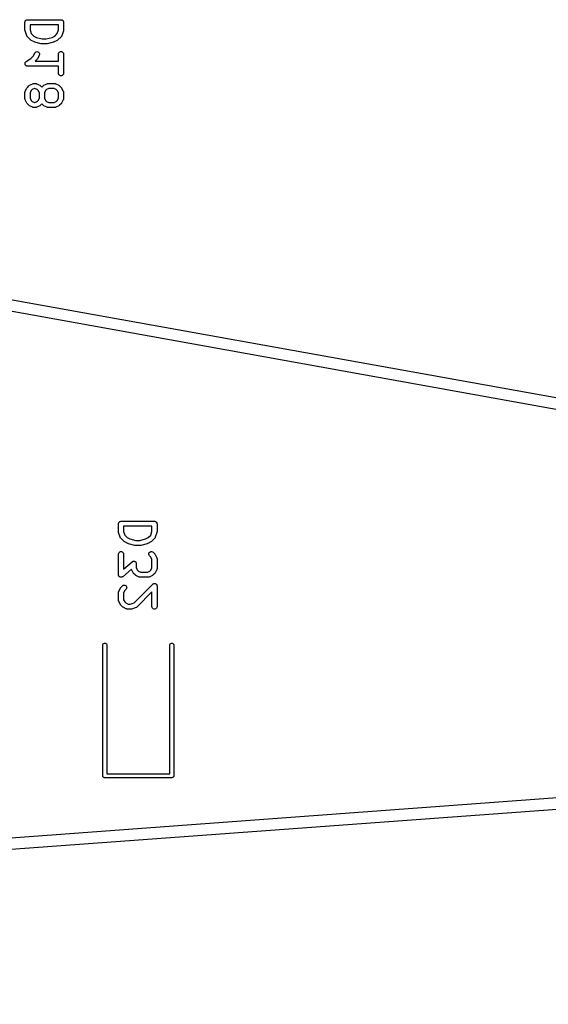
# Model space of a CAD drawing. Extents: x 48 to 353, y -143 to -50.
# Tile 30 of 70: x 113 to 129, y -104 to -75. Entities that reach past the tile are written whole.
import ezdxf

# ---------------------------------------------------------------- set-up
doc = ezdxf.new("R2010")
doc.units = 0
doc.header["$MEASUREMENT"] = 0
doc.layers.add('BLACK', color=7, linetype='CONTINUOUS')

msp = doc.modelspace()

# ---------------------------------------------------------------- linework, layer by layer
at = {"layer": 'Black'}
for p, q in [((113.296, -74.9857), (113.297, -74.9793)), ((113.296, -75.2238), (113.296, -74.9857)), ((113.297, -74.9727), (113.3, -74.9665)), ((113.297, -74.9793), (113.297, -74.9727)), ((113.3, -74.9665), (113.301, -74.9601)), ((113.301, -74.9601), (113.304, -74.9544)), ((113.304, -74.9544), (113.306, -74.9482)), ((113.306, -74.9482), (113.31, -74.9432)), ((113.31, -74.9432), (113.314, -74.9375)), ((113.314, -74.9375), (113.319, -74.9333)), ((113.319, -74.9333), (113.323, -74.9283)), ((113.323, -74.9283), (113.329, -74.925)), ((113.329, -74.925), (113.334, -74.9208)), ((113.334, -74.9208), (113.34, -74.9185)), ((113.34, -74.9185), (113.345, -74.9152)), ((113.345, -74.9152), (113.352, -74.9141)), ((113.352, -74.9141), (113.358, -74.9119)), ((113.358, -74.9119), (113.365, -74.9119)), ((113.365, -74.9119), (113.371, -74.9107)), ((113.371, -74.9107), (114.371, -74.9107)), ((114.371, -74.9107), (114.378, -74.9119)), ((114.378, -74.9119), (114.384, -74.9119)), ((114.384, -74.9119), (114.39, -74.9141)), ((114.39, -74.9141), (114.397, -74.9152)), ((114.397, -74.9152), (114.402, -74.9185)), ((114.402, -74.9185), (114.409, -74.9208)), ((114.409, -74.9208), (114.414, -74.925)), ((114.414, -74.925), (114.419, -74.9283)), ((114.419, -74.9283), (114.424, -74.9333)), ((114.424, -74.9333), (114.429, -74.9375)), ((114.429, -74.9375), (114.432, -74.9432)), ((114.432, -74.9432), (114.436, -74.9482)), ((114.436, -74.9482), (114.438, -74.9544)), ((114.438, -74.9544), (114.442, -74.9601)), ((114.442, -74.9601), (114.443, -74.9665)), ((114.443, -74.9665), (114.445, -74.9727)), ((114.445, -74.9727), (114.445, -74.9793)), ((114.445, -74.9793), (114.446, -74.9857)), ((114.446, -74.9857), (114.446, -75.2238)), ((113.298, -75.2356), (113.296, -75.2238)), ((113.3, -75.2475), (113.298, -75.2356)), ((113.348, -75.3904), (113.3, -75.2475)), ((113.446, -75.0607), (113.446, -75.2116)), ((114.296, -75.0607), (113.446, -75.0607)), ((113.446, -75.2116), (113.484, -75.3262)), ((114.258, -75.3262), (114.296, -75.2116)), ((114.296, -75.2116), (114.296, -75.0607)), ((114.442, -75.2475), (114.395, -75.3904)), ((114.444, -75.2356), (114.442, -75.2475)), ((114.446, -75.2238), (114.444, -75.2356)), ((113.35, -75.3942), (113.348, -75.3904)), ((113.351, -75.3984), (113.35, -75.3942)), ((113.356, -75.4056), (113.351, -75.3984)), ((113.36, -75.4133), (113.356, -75.4056)), ((113.363, -75.4162), (113.36, -75.4133)), ((113.366, -75.4197), (113.363, -75.4162)), ((113.461, -75.5149), (113.366, -75.4197)), ((113.471, -75.5218), (113.461, -75.5149)), ((113.48, -75.529), (113.471, -75.5218)), ((113.576, -75.5766), (113.48, -75.529)), ((113.484, -75.3262), (113.558, -75.4003)), ((113.558, -75.4003), (113.635, -75.4388)), ((113.584, -75.5789), (113.576, -75.5766)), ((113.591, -75.5823), (113.584, -75.5789)), ((113.782, -75.6299), (113.591, -75.5823)), ((113.635, -75.4388), (113.809, -75.4821)), ((113.809, -75.4821), (113.933, -75.4821)), ((113.933, -75.4821), (114.107, -75.4388)), ((114.151, -75.5823), (113.961, -75.6299)), ((114.107, -75.4388), (114.184, -75.4003)), ((114.159, -75.5789), (114.151, -75.5823)), ((114.167, -75.5766), (114.159, -75.5789)), ((114.262, -75.529), (114.167, -75.5766)), ((114.184, -75.4003), (114.258, -75.3262)), ((114.271, -75.5218), (114.262, -75.529)), ((114.281, -75.5149), (114.271, -75.5218)), ((114.377, -75.4197), (114.281, -75.5149)), ((114.379, -75.4162), (114.377, -75.4197)), ((114.382, -75.4133), (114.379, -75.4162)), ((114.386, -75.4056), (114.382, -75.4133)), ((114.391, -75.3984), (114.386, -75.4056)), ((114.393, -75.3942), (114.391, -75.3984)), ((114.395, -75.3904), (114.393, -75.3942)), ((113.59, -75.9046), (113.605, -75.8836)), ((113.605, -75.8836), (113.627, -75.8693)), ((113.627, -75.8693), (113.652, -75.8632)), ((113.652, -75.8632), (113.678, -75.8662)), ((113.678, -75.8662), (113.702, -75.8779)), ((113.702, -75.8779), (113.719, -75.8968)), ((113.719, -75.8968), (113.73, -75.9207)), ((113.791, -75.6305), (113.782, -75.6299)), ((113.8, -75.6321), (113.791, -75.6305)), ((113.943, -75.6321), (113.8, -75.6321)), ((113.952, -75.6305), (113.943, -75.6321)), ((113.961, -75.6299), (113.952, -75.6305)), ((114.301, -75.9124), (114.314, -75.8899)), ((114.314, -75.8899), (114.334, -75.8731)), ((114.334, -75.8731), (114.358, -75.8642)), ((114.358, -75.8642), (114.384, -75.8642)), ((114.384, -75.8642), (114.409, -75.8731)), ((114.409, -75.8731), (114.429, -75.8899)), ((114.429, -75.8899), (114.442, -75.9124)), ((72.6957, -76.0315), (176.279, -94.6917)), ((113.303, -76.1947), (113.306, -76.1863)), ((113.306, -76.1863), (113.309, -76.1831)), ((113.309, -76.1831), (113.311, -76.1794)), ((113.311, -76.1794), (113.317, -76.1732)), ((113.317, -76.1732), (113.323, -76.1664)), ((113.323, -76.1664), (113.327, -76.1643)), ((113.327, -76.1643), (113.33, -76.1614)), ((113.33, -76.1614), (113.466, -76.0703)), ((113.466, -76.0703), (113.548, -75.9889)), ((113.548, -75.9889), (113.59, -75.9046)), ((113.662, -76.0864), (113.6, -76.1488)), ((113.6, -76.1488), (114.296, -76.1488)), ((113.669, -76.0765), (113.662, -76.0864)), ((113.676, -76.0669), (113.669, -76.0765)), ((113.724, -75.9716), (113.676, -76.0669)), ((113.731, -75.9467), (113.724, -75.9716)), ((113.73, -75.9207), (113.731, -75.9467)), ((114.296, -75.9381), (114.301, -75.9124)), ((114.296, -76.1488), (114.296, -75.9381)), ((114.442, -75.9124), (114.446, -75.9381)), ((114.446, -75.9381), (114.446, -76.5095)), ((174.883, -94.7959), (72.7112, -76.3899)), ((113.296, -76.2286), (113.297, -76.2197)), ((113.297, -76.2327), (113.296, -76.2286)), ((113.297, -76.2108), (113.299, -76.2069)), ((113.297, -76.2197), (113.297, -76.2108)), ((113.297, -76.2368), (113.297, -76.2327)), ((113.3, -76.2452), (113.297, -76.2368)), ((113.299, -76.2027), (113.303, -76.1947)), ((113.299, -76.2069), (113.299, -76.2027)), ((113.302, -76.2539), (113.3, -76.2452)), ((113.305, -76.2574), (113.302, -76.2539)), ((113.306, -76.2613), (113.305, -76.2574)), ((113.312, -76.2682), (113.306, -76.2613)), ((113.317, -76.2756), (113.312, -76.2682)), ((113.32, -76.2781), (113.317, -76.2756)), ((113.323, -76.2813), (113.32, -76.2781)), ((113.331, -76.2857), (113.323, -76.2813)), ((113.338, -76.291), (113.331, -76.2857)), ((113.342, -76.2922), (113.338, -76.291)), ((113.345, -76.2943), (113.342, -76.2922)), ((113.354, -76.2958), (113.345, -76.2943)), ((113.363, -76.2984), (113.354, -76.2958)), ((113.367, -76.2981), (113.363, -76.2984)), ((113.371, -76.2988), (113.367, -76.2981)), ((114.296, -76.2988), (113.371, -76.2988)), ((114.296, -76.5095), (114.296, -76.2988)), ((114.301, -76.5352), (114.296, -76.5095)), ((114.314, -76.5577), (114.301, -76.5352)), ((114.334, -76.5745), (114.314, -76.5577)), ((114.358, -76.5834), (114.334, -76.5745)), ((114.384, -76.5834), (114.358, -76.5834)), ((114.409, -76.5745), (114.384, -76.5834)), ((114.429, -76.5577), (114.409, -76.5745)), ((114.442, -76.5352), (114.429, -76.5577)), ((114.446, -76.5095), (114.442, -76.5352)), ((113.297, -77.0724), (113.299, -77.064)), ((113.297, -77.0767), (113.297, -77.0724)), ((113.299, -77.064), (113.301, -77.0553)), ((113.301, -77.0553), (113.303, -77.0516)), ((113.303, -77.0516), (113.304, -77.0474)), ((113.304, -77.0474), (113.352, -76.9522)), ((113.352, -76.9522), (113.359, -76.9425)), ((113.359, -76.9425), (113.366, -76.9327)), ((113.366, -76.9327), (113.413, -76.8851)), ((113.413, -76.8851), (113.423, -76.8782)), ((113.423, -76.8782), (113.433, -76.871)), ((113.433, -76.871), (113.528, -76.8234)), ((113.48, -77.0301), (113.446, -77.0987)), ((113.511, -76.9997), (113.48, -77.0301)), ((113.579, -76.9655), (113.511, -76.9997)), ((113.528, -76.8234), (113.532, -76.8222)), ((113.532, -76.8222), (113.536, -76.82)), ((113.536, -76.82), (113.545, -76.8185)), ((113.545, -76.8185), (113.553, -76.816)), ((113.553, -76.816), (113.557, -76.8162)), ((113.557, -76.8162), (113.562, -76.8155)), ((113.562, -76.8155), (113.609, -76.8155)), ((113.592, -76.9655), (113.579, -76.9655)), ((113.66, -76.9997), (113.592, -76.9655)), ((113.609, -76.8155), (113.613, -76.8162)), ((113.613, -76.8162), (113.618, -76.816)), ((113.618, -76.816), (113.626, -76.8185)), ((113.626, -76.8185), (113.635, -76.82)), ((113.635, -76.82), (113.639, -76.8222)), ((113.639, -76.8222), (113.643, -76.8234)), ((113.643, -76.8234), (113.738, -76.871)), ((113.69, -77.0301), (113.66, -76.9997)), ((113.725, -77.0987), (113.69, -77.0301)), ((113.738, -76.871), (113.748, -76.8782)), ((113.748, -76.8782), (113.757, -76.8851)), ((113.757, -76.8851), (113.8, -76.9273)), ((113.8, -76.9273), (113.842, -76.8851)), ((113.842, -76.8851), (113.852, -76.8782)), ((113.852, -76.8782), (113.861, -76.871)), ((113.861, -76.871), (113.957, -76.8234)), ((113.909, -77.0301), (113.875, -77.0987)), ((113.939, -76.9997), (113.909, -77.0301)), ((114.008, -76.9655), (113.939, -76.9997)), ((113.957, -76.8234), (113.961, -76.8222)), ((113.961, -76.8222), (113.965, -76.82)), ((113.965, -76.82), (113.973, -76.8185)), ((113.973, -76.8185), (113.982, -76.816)), ((113.982, -76.816), (113.986, -76.8162)), ((113.986, -76.8162), (113.99, -76.8155)), ((113.99, -76.8155), (114.181, -76.8155)), ((114.163, -76.9655), (114.008, -76.9655)), ((114.231, -76.9997), (114.163, -76.9655)), ((114.181, -76.8155), (114.185, -76.8162)), ((114.185, -76.8162), (114.189, -76.816)), ((114.189, -76.816), (114.198, -76.8185)), ((114.198, -76.8185), (114.206, -76.82)), ((114.206, -76.82), (114.21, -76.8222)), ((114.21, -76.8222), (114.214, -76.8234)), ((114.214, -76.8234), (114.309, -76.871)), ((114.262, -77.0301), (114.231, -76.9997)), ((114.296, -77.0987), (114.262, -77.0301)), ((114.309, -76.871), (114.319, -76.8782)), ((114.319, -76.8782), (114.329, -76.8851)), ((114.329, -76.8851), (114.377, -76.9327)), ((114.377, -76.9327), (114.383, -76.9425)), ((114.383, -76.9425), (114.391, -76.9522)), ((114.391, -76.9522), (114.438, -77.0474)), ((114.438, -77.0474), (114.439, -77.0516)), ((114.439, -77.0516), (114.442, -77.0553)), ((114.442, -77.0553), (114.443, -77.064)), ((114.443, -77.064), (114.446, -77.0724)), ((114.446, -77.0724), (114.445, -77.0767)), ((113.296, -77.081), (113.297, -77.0767)), ((113.296, -77.2714), (113.296, -77.081)), ((113.297, -77.2757), (113.296, -77.2714)), ((113.297, -77.28), (113.297, -77.2757)), ((113.299, -77.2884), (113.297, -77.28)), ((113.301, -77.2971), (113.299, -77.2884)), ((113.303, -77.3008), (113.301, -77.2971)), ((113.304, -77.305), (113.303, -77.3008)), ((113.352, -77.4002), (113.304, -77.305)), ((113.446, -77.0987), (113.446, -77.2537)), ((113.446, -77.2537), (113.48, -77.3222)), ((113.48, -77.3222), (113.511, -77.3526)), ((113.511, -77.3526), (113.579, -77.3869)), ((113.592, -77.3869), (113.66, -77.3526)), ((113.66, -77.3526), (113.69, -77.3222)), ((113.69, -77.3222), (113.725, -77.2537)), ((113.725, -77.2537), (113.725, -77.0987)), ((113.875, -77.0987), (113.875, -77.2537)), ((113.875, -77.2537), (113.909, -77.3222)), ((113.909, -77.3222), (113.939, -77.3526)), ((113.939, -77.3526), (114.008, -77.3869)), ((114.163, -77.3869), (114.231, -77.3526)), ((114.231, -77.3526), (114.262, -77.3222)), ((114.262, -77.3222), (114.296, -77.2537)), ((114.296, -77.2537), (114.296, -77.0987)), ((114.438, -77.305), (114.391, -77.4002)), ((114.439, -77.3008), (114.438, -77.305)), ((114.442, -77.2971), (114.439, -77.3008)), ((114.443, -77.2884), (114.442, -77.2971)), ((114.446, -77.28), (114.443, -77.2884)), ((114.445, -77.0767), (114.446, -77.081)), ((114.446, -77.2714), (114.445, -77.2757)), ((114.445, -77.2757), (114.446, -77.28)), ((114.446, -77.081), (114.446, -77.2714)), ((113.359, -77.4099), (113.352, -77.4002)), ((113.366, -77.4197), (113.359, -77.4099)), ((113.413, -77.4673), (113.366, -77.4197)), ((113.423, -77.4742), (113.413, -77.4673)), ((113.433, -77.4814), (113.423, -77.4742)), ((113.528, -77.529), (113.433, -77.4814)), ((113.532, -77.5302), (113.528, -77.529)), ((113.536, -77.5324), (113.532, -77.5302)), ((113.545, -77.5339), (113.536, -77.5324)), ((113.553, -77.5364), (113.545, -77.5339)), ((113.557, -77.5362), (113.553, -77.5364)), ((113.562, -77.5369), (113.557, -77.5362)), ((113.609, -77.5369), (113.562, -77.5369)), ((113.579, -77.3869), (113.592, -77.3869)), ((113.613, -77.5362), (113.609, -77.5369)), ((113.618, -77.5364), (113.613, -77.5362)), ((113.626, -77.5339), (113.618, -77.5364)), ((113.635, -77.5324), (113.626, -77.5339)), ((113.639, -77.5302), (113.635, -77.5324)), ((113.643, -77.529), (113.639, -77.5302)), ((113.738, -77.4814), (113.643, -77.529)), ((113.748, -77.4742), (113.738, -77.4814)), ((113.757, -77.4673), (113.748, -77.4742)), ((113.8, -77.4251), (113.757, -77.4673)), ((113.842, -77.4673), (113.8, -77.4251)), ((113.852, -77.4742), (113.842, -77.4673)), ((113.861, -77.4814), (113.852, -77.4742)), ((113.957, -77.529), (113.861, -77.4814)), ((113.961, -77.5302), (113.957, -77.529)), ((113.965, -77.5324), (113.961, -77.5302)), ((113.973, -77.5339), (113.965, -77.5324)), ((113.982, -77.5364), (113.973, -77.5339)), ((113.986, -77.5362), (113.982, -77.5364)), ((113.99, -77.5369), (113.986, -77.5362)), ((114.181, -77.5369), (113.99, -77.5369)), ((114.008, -77.3869), (114.163, -77.3869)), ((114.185, -77.5362), (114.181, -77.5369)), ((114.189, -77.5364), (114.185, -77.5362)), ((114.198, -77.5339), (114.189, -77.5364)), ((114.206, -77.5324), (114.198, -77.5339)), ((114.21, -77.5302), (114.206, -77.5324)), ((114.214, -77.529), (114.21, -77.5302)), ((114.309, -77.4814), (114.214, -77.529)), ((114.319, -77.4742), (114.309, -77.4814)), ((114.329, -77.4673), (114.319, -77.4742)), ((114.377, -77.4197), (114.329, -77.4673)), ((114.383, -77.4099), (114.377, -77.4197)), ((114.391, -77.4002), (114.383, -77.4099)), ((116.09, -89.9717), (116.092, -89.9653)), ((116.09, -90.2098), (116.09, -89.9717)), ((116.092, -89.9587), (116.094, -89.9525)), ((116.092, -89.9653), (116.092, -89.9587)), ((116.094, -89.9525), (116.095, -89.9461)), ((116.095, -89.9461), (116.098, -89.9404)), ((116.098, -89.9404), (116.1, -89.9342)), ((116.1, -89.9342), (116.105, -89.9292)), ((116.105, -89.9292), (116.108, -89.9235)), ((116.108, -89.9235), (116.113, -89.9193)), ((116.113, -89.9193), (116.117, -89.9143)), ((116.117, -89.9143), (116.123, -89.911)), ((116.123, -89.911), (116.128, -89.9068)), ((116.128, -89.9068), (116.134, -89.9045)), ((116.134, -89.9045), (116.14, -89.9012)), ((116.14, -89.9012), (116.146, -89.9001)), ((116.146, -89.9001), (116.152, -89.8979)), ((116.152, -89.8979), (116.159, -89.8979)), ((116.159, -89.8979), (116.165, -89.8967)), ((116.165, -89.8967), (117.165, -89.8967)), ((117.165, -89.8967), (117.172, -89.8979)), ((117.172, -89.8979), (117.178, -89.8979)), ((117.178, -89.8979), (117.185, -89.9001)), ((117.185, -89.9001), (117.191, -89.9012)), ((117.191, -89.9012), (117.197, -89.9045)), ((117.197, -89.9045), (117.203, -89.9068)), ((117.203, -89.9068), (117.208, -89.911)), ((117.208, -89.911), (117.214, -89.9143)), ((117.214, -89.9143), (117.218, -89.9193)), ((117.218, -89.9193), (117.223, -89.9235)), ((117.223, -89.9235), (117.226, -89.9292)), ((117.226, -89.9292), (117.23, -89.9342)), ((117.23, -89.9342), (117.233, -89.9404)), ((117.233, -89.9404), (117.236, -89.9461)), ((117.236, -89.9461), (117.237, -89.9525)), ((117.237, -89.9525), (117.239, -89.9587)), ((117.239, -89.9587), (117.239, -89.9653)), ((117.239, -89.9653), (117.24, -89.9717)), ((117.24, -89.9717), (117.24, -90.2098)), ((116.092, -90.2216), (116.09, -90.2098)), ((116.094, -90.2335), (116.092, -90.2216)), ((116.142, -90.3764), (116.094, -90.2335)), ((116.24, -90.0467), (116.24, -90.1976)), ((117.09, -90.0467), (116.24, -90.0467)), ((116.24, -90.1976), (116.279, -90.3122)), ((116.279, -90.3122), (116.353, -90.3863)), ((116.978, -90.3863), (117.052, -90.3122)), ((117.052, -90.3122), (117.09, -90.1976)), ((117.09, -90.1976), (117.09, -90.0467)), ((117.237, -90.2335), (117.189, -90.3764)), ((117.238, -90.2216), (117.237, -90.2335)), ((117.24, -90.2098), (117.238, -90.2216)), ((116.144, -90.3802), (116.142, -90.3764)), ((116.145, -90.3844), (116.144, -90.3802)), ((116.15, -90.3916), (116.145, -90.3844)), ((116.154, -90.3993), (116.15, -90.3916)), ((116.157, -90.4022), (116.154, -90.3993)), ((116.16, -90.4057), (116.157, -90.4022)), ((116.255, -90.5009), (116.16, -90.4057)), ((116.265, -90.5078), (116.255, -90.5009)), ((116.275, -90.515), (116.265, -90.5078)), ((116.37, -90.5626), (116.275, -90.515)), ((116.353, -90.3863), (116.43, -90.4248)), ((116.378, -90.5649), (116.37, -90.5626)), ((116.385, -90.5683), (116.378, -90.5649)), ((116.576, -90.6159), (116.385, -90.5683)), ((116.43, -90.4248), (116.603, -90.4681)), ((116.603, -90.4681), (116.728, -90.4681)), ((116.728, -90.4681), (116.901, -90.4248)), ((116.945, -90.5683), (116.755, -90.6159)), ((116.901, -90.4248), (116.978, -90.3863)), ((116.953, -90.5649), (116.945, -90.5683)), ((116.961, -90.5626), (116.953, -90.5649)), ((117.056, -90.515), (116.961, -90.5626)), ((117.066, -90.5078), (117.056, -90.515)), ((117.076, -90.5009), (117.066, -90.5078)), ((117.171, -90.4057), (117.076, -90.5009)), ((117.173, -90.4022), (117.171, -90.4057)), ((117.177, -90.3993), (117.173, -90.4022)), ((117.181, -90.3916), (117.177, -90.3993)), ((117.186, -90.3844), (117.181, -90.3916)), ((117.187, -90.3802), (117.186, -90.3844)), ((117.189, -90.3764), (117.187, -90.3802)), ((116.09, -90.8765), (116.095, -90.8508)), ((116.09, -91.4955), (116.09, -90.8765)), ((116.095, -90.8508), (116.108, -90.8283)), ((116.108, -90.8283), (116.128, -90.8115)), ((116.128, -90.8115), (116.152, -90.8026)), ((116.152, -90.8026), (116.178, -90.8026)), ((116.178, -90.8026), (116.203, -90.8115)), ((116.203, -90.8115), (116.223, -90.8283)), ((116.223, -90.8283), (116.236, -90.8508)), ((116.236, -90.8508), (116.24, -90.8765)), ((116.24, -90.8765), (116.24, -91.3302)), ((116.585, -90.6165), (116.576, -90.6159)), ((116.594, -90.6181), (116.585, -90.6165)), ((116.737, -90.6181), (116.594, -90.6181)), ((116.746, -90.6165), (116.737, -90.6181)), ((116.755, -90.6159), (116.746, -90.6165)), ((116.995, -90.883), (116.998, -90.8571)), ((117.002, -90.9082), (116.995, -90.883)), ((116.998, -90.8571), (117.009, -90.8335)), ((117.009, -90.8335), (117.027, -90.815)), ((117.027, -90.815), (117.051, -90.804)), ((117.051, -90.804), (117.077, -90.8018)), ((117.077, -90.8018), (117.102, -90.8085)), ((117.102, -90.8085), (117.123, -90.8234)), ((117.123, -90.8234), (117.171, -90.8711)), ((117.171, -90.8711), (117.178, -90.8809)), ((117.178, -90.8809), (117.185, -90.8906)), ((117.185, -90.8906), (117.232, -90.9858)), ((116.24, -91.3302), (116.497, -91.1057)), ((116.497, -91.1057), (116.503, -91.102)), ((116.503, -91.102), (116.509, -91.0972)), ((116.509, -91.0972), (116.514, -91.0953)), ((116.514, -91.0953), (116.519, -91.0923)), ((116.519, -91.0923), (116.526, -91.0908)), ((116.526, -91.0908), (116.533, -91.0883)), ((116.533, -91.0883), (116.539, -91.0883)), ((116.539, -91.0883), (116.545, -91.0872)), ((116.545, -91.0872), (116.552, -91.0883)), ((116.552, -91.0883), (116.559, -91.0883)), ((116.559, -91.0883), (116.565, -91.0903)), ((116.565, -91.0903), (116.571, -91.0912)), ((116.571, -91.0912), (116.577, -91.0947)), ((116.577, -91.0947), (116.584, -91.0972)), ((116.584, -91.0972), (116.588, -91.101)), ((116.588, -91.101), (116.593, -91.1037)), ((116.593, -91.1037), (116.598, -91.1093)), ((116.598, -91.1093), (116.604, -91.114)), ((116.604, -91.114), (116.607, -91.119)), ((116.607, -91.119), (116.61, -91.1234)), ((116.61, -91.1234), (116.613, -91.1302)), ((116.613, -91.1302), (116.617, -91.1365)), ((116.617, -91.1365), (116.618, -91.1422)), ((116.618, -91.1422), (116.62, -91.1476)), ((116.62, -91.1476), (116.62, -91.155)), ((116.62, -91.155), (116.621, -91.1622)), ((116.621, -91.1622), (116.621, -91.2873)), ((117.017, -90.9295), (117.002, -90.9082)), ((117.056, -90.9685), (117.017, -90.9295)), ((117.09, -91.037), (117.056, -90.9685)), ((117.09, -91.2873), (117.09, -91.037)), ((117.232, -90.9858), (117.234, -90.9899)), ((117.234, -90.9899), (117.236, -90.9937)), ((117.236, -90.9937), (117.237, -91.0023)), ((117.237, -91.0023), (117.24, -91.0108)), ((117.24, -91.0108), (117.24, -91.0151)), ((117.24, -91.0151), (117.24, -91.0193)), ((117.24, -91.0193), (117.24, -91.305)), ((116.475, -91.3245), (116.215, -91.552)), ((116.476, -91.3307), (116.475, -91.3245)), ((116.478, -91.3344), (116.476, -91.3307)), ((116.479, -91.3386), (116.478, -91.3344)), ((116.527, -91.4338), (116.479, -91.3386)), ((116.534, -91.4435), (116.527, -91.4338)), ((116.541, -91.4533), (116.534, -91.4435)), ((116.589, -91.5009), (116.541, -91.4533)), ((116.621, -91.2873), (116.656, -91.3559)), ((116.656, -91.3559), (116.686, -91.3863)), ((116.686, -91.3863), (116.755, -91.4205)), ((116.755, -91.4205), (116.957, -91.4205)), ((116.957, -91.4205), (117.026, -91.3863)), ((117.026, -91.3863), (117.056, -91.3559)), ((117.056, -91.3559), (117.09, -91.2873)), ((117.171, -91.4533), (117.123, -91.5009)), ((117.178, -91.4435), (117.171, -91.4533)), ((117.185, -91.4338), (117.178, -91.4435)), ((117.232, -91.3386), (117.185, -91.4338)), ((117.234, -91.3344), (117.232, -91.3386)), ((117.236, -91.3307), (117.234, -91.3344)), ((117.237, -91.322), (117.236, -91.3307)), ((117.24, -91.3136), (117.237, -91.322)), ((117.24, -91.305), (117.24, -91.3093)), ((117.24, -91.3093), (117.24, -91.3136)), ((116.092, -91.5027), (116.09, -91.4955)), ((116.092, -91.5101), (116.092, -91.5027)), ((116.094, -91.5155), (116.092, -91.5101)), ((116.095, -91.5212), (116.094, -91.5155)), ((116.099, -91.5275), (116.095, -91.5212)), ((116.101, -91.5344), (116.099, -91.5275)), ((116.105, -91.5387), (116.101, -91.5344)), ((116.108, -91.5437), (116.105, -91.5387)), ((116.114, -91.5484), (116.108, -91.5437)), ((116.118, -91.554), (116.114, -91.5484)), ((116.123, -91.5568), (116.118, -91.554)), ((116.128, -91.5605), (116.123, -91.5568)), ((116.135, -91.563), (116.128, -91.5605)), ((116.141, -91.5665), (116.135, -91.563)), ((116.147, -91.5674), (116.141, -91.5665)), ((116.152, -91.5694), (116.147, -91.5674)), ((116.16, -91.5694), (116.152, -91.5694)), ((116.167, -91.5705), (116.16, -91.5694)), ((116.173, -91.5694), (116.167, -91.5705)), ((116.178, -91.5694), (116.173, -91.5694)), ((116.185, -91.5669), (116.178, -91.5694)), ((116.192, -91.5655), (116.185, -91.5669)), ((116.197, -91.5625), (116.192, -91.5655)), ((116.203, -91.5605), (116.197, -91.5625)), ((116.208, -91.5558), (116.203, -91.5605)), ((116.215, -91.552), (116.208, -91.5558)), ((116.553, -92.3347), (117.112, -91.7758)), ((116.598, -91.5078), (116.589, -91.5009)), ((116.608, -91.515), (116.598, -91.5078)), ((116.703, -91.5626), (116.608, -91.515)), ((116.707, -91.5638), (116.703, -91.5626)), ((116.711, -91.566), (116.707, -91.5638)), ((116.72, -91.5675), (116.711, -91.566)), ((116.728, -91.57), (116.72, -91.5675)), ((116.733, -91.5698), (116.728, -91.57)), ((116.737, -91.5705), (116.733, -91.5698)), ((116.975, -91.5705), (116.737, -91.5705)), ((116.979, -91.5698), (116.975, -91.5705)), ((116.983, -91.57), (116.979, -91.5698)), ((116.992, -91.5675), (116.983, -91.57)), ((117.001, -91.566), (116.992, -91.5675)), ((117.004, -91.5638), (117.001, -91.566)), ((117.008, -91.5626), (117.004, -91.5638)), ((117.104, -91.515), (117.008, -91.5626)), ((117.113, -91.5078), (117.104, -91.515)), ((117.112, -91.7758), (117.12, -91.7702)), ((117.123, -91.5009), (117.113, -91.5078)), ((117.12, -91.7702), (117.128, -91.7639)), ((117.128, -91.7639), (117.131, -91.7628)), ((117.131, -91.7628), (117.134, -91.7609)), ((117.134, -91.7609), (117.143, -91.7583)), ((117.143, -91.7583), (117.152, -91.755)), ((117.152, -91.755), (117.156, -91.755)), ((117.156, -91.755), (117.159, -91.7541)), ((117.159, -91.7541), (117.169, -91.755)), ((117.169, -91.755), (117.178, -91.755)), ((117.178, -91.755), (117.182, -91.7561)), ((117.182, -91.7561), (117.185, -91.7564)), ((117.185, -91.7564), (117.194, -91.7606)), ((117.194, -91.7606), (117.203, -91.7639)), ((117.203, -91.7639), (117.205, -91.766)), ((117.205, -91.766), (117.208, -91.7674)), ((117.208, -91.7674), (117.215, -91.7744)), ((117.215, -91.7744), (117.223, -91.7806)), ((117.223, -91.7806), (117.224, -91.7835)), ((117.224, -91.7835), (117.227, -91.7858)), ((116.09, -92.0193), (116.091, -92.0151)), ((116.09, -92.2574), (116.09, -92.0193)), ((116.091, -92.0108), (116.093, -92.0023)), ((116.091, -92.0151), (116.091, -92.0108)), ((116.093, -92.0023), (116.095, -91.9937)), ((116.095, -91.9937), (116.097, -91.9899)), ((116.097, -91.9899), (116.098, -91.9858)), ((116.098, -91.9858), (116.146, -91.8906)), ((116.146, -91.8906), (116.153, -91.8809)), ((116.153, -91.8809), (116.16, -91.8711)), ((116.16, -91.8711), (116.208, -91.8234)), ((116.208, -91.8234), (116.229, -91.8085)), ((116.229, -91.8085), (116.254, -91.8018)), ((116.275, -91.9685), (116.24, -92.037)), ((116.24, -92.037), (116.24, -92.2397)), ((116.254, -91.8018), (116.28, -91.804)), ((116.314, -91.9295), (116.275, -91.9685)), ((116.28, -91.804), (116.304, -91.815)), ((116.304, -91.815), (116.322, -91.8335)), ((116.329, -91.9082), (116.314, -91.9295)), ((116.322, -91.8335), (116.333, -91.8571)), ((116.335, -91.883), (116.329, -91.9082)), ((116.333, -91.8571), (116.335, -91.883)), ((117.09, -92.0099), (116.647, -92.4533)), ((117.09, -92.4479), (117.09, -92.0099)), ((117.227, -91.7858), (117.231, -91.7947)), ((117.231, -91.7947), (117.236, -91.8032)), ((117.236, -91.8032), (117.236, -91.8065)), ((117.236, -91.8065), (117.238, -91.8094)), ((117.238, -91.8094), (117.239, -91.8192)), ((117.239, -91.8192), (117.24, -91.8289)), ((117.24, -91.8289), (117.24, -92.4479)), ((116.091, -92.2617), (116.09, -92.2574)), ((116.091, -92.266), (116.091, -92.2617)), ((116.093, -92.2744), (116.091, -92.266)), ((116.095, -92.2831), (116.093, -92.2744)), ((116.097, -92.2868), (116.095, -92.2831)), ((116.098, -92.291), (116.097, -92.2868)), ((116.146, -92.3862), (116.098, -92.291)), ((116.24, -92.2397), (116.275, -92.3082)), ((116.275, -92.3082), (116.305, -92.3386)), ((116.305, -92.3386), (116.374, -92.3729)), ((116.374, -92.3729), (116.439, -92.3729)), ((116.439, -92.3729), (116.553, -92.3347)), ((116.153, -92.3959), (116.146, -92.3862)), ((116.16, -92.4057), (116.153, -92.3959)), ((116.208, -92.4533), (116.16, -92.4057)), ((116.217, -92.4602), (116.208, -92.4533)), ((116.227, -92.4674), (116.217, -92.4602)), ((116.322, -92.515), (116.227, -92.4674)), ((116.326, -92.5162), (116.322, -92.515)), ((116.33, -92.5184), (116.326, -92.5162)), ((116.339, -92.5199), (116.33, -92.5184)), ((116.347, -92.5224), (116.339, -92.5199)), ((116.352, -92.5222), (116.347, -92.5224)), ((116.356, -92.5229), (116.352, -92.5222)), ((116.451, -92.5229), (116.356, -92.5229)), ((116.463, -92.5208), (116.451, -92.5229)), ((116.475, -92.5191), (116.463, -92.5208)), ((116.618, -92.4714), (116.475, -92.5191)), ((116.621, -92.4694), (116.618, -92.4714)), ((116.626, -92.4683), (116.621, -92.4694)), ((116.633, -92.4632), (116.626, -92.4683)), ((116.641, -92.459), (116.633, -92.4632)), ((116.643, -92.4558), (116.641, -92.459)), ((116.647, -92.4533), (116.643, -92.4558)), ((117.095, -92.4736), (117.09, -92.4479)), ((117.108, -92.4961), (117.095, -92.4736)), ((117.128, -92.5129), (117.108, -92.4961)), ((117.152, -92.5218), (117.128, -92.5129)), ((117.178, -92.5218), (117.152, -92.5218)), ((117.203, -92.5129), (117.178, -92.5218)), ((117.223, -92.4961), (117.203, -92.5129)), ((117.236, -92.4736), (117.223, -92.4961)), ((117.24, -92.4479), (117.236, -92.4736)), ((115.635, -93.5614), (115.651, -93.548)), ((115.651, -93.548), (115.671, -93.5409)), ((115.671, -93.5409), (115.692, -93.5409)), ((115.692, -93.5409), (115.711, -93.548)), ((115.711, -93.548), (115.727, -93.5614)), ((117.635, -93.5614), (117.651, -93.548)), ((117.651, -93.548), (117.671, -93.5409)), ((117.671, -93.5409), (117.692, -93.5409)), ((117.692, -93.5409), (117.711, -93.548)), ((117.711, -93.548), (117.727, -93.5614)), ((115.621, -93.6), (115.625, -93.5795)), ((115.621, -97.5), (115.621, -93.6)), ((115.625, -93.5795), (115.635, -93.5614)), ((115.727, -93.5614), (115.738, -93.5795)), ((115.738, -93.5795), (115.741, -93.6)), ((115.741, -93.6), (115.741, -97.44)), ((117.621, -93.6), (117.625, -93.5795)), ((117.621, -97.44), (117.621, -93.6)), ((117.625, -93.5795), (117.635, -93.5614)), ((117.727, -93.5614), (117.738, -93.5795)), ((117.738, -93.5795), (117.741, -93.6)), ((117.741, -93.6), (117.741, -97.5)), ((48.7959, -104.061), (153.721, -96.351)), ((153.721, -96.7019), (49.9277, -104.329)), ((115.622, -97.5052), (115.621, -97.5)), ((115.622, -97.5104), (115.622, -97.5052)), ((115.624, -97.5153), (115.622, -97.5104)), ((115.625, -97.5205), (115.624, -97.5153)), ((115.627, -97.5251), (115.625, -97.5205)), ((115.629, -97.53), (115.627, -97.5251)), ((115.633, -97.534), (115.629, -97.53)), ((115.635, -97.5386), (115.633, -97.534)), ((115.639, -97.5419), (115.635, -97.5386)), ((115.643, -97.546), (115.639, -97.5419)), ((115.647, -97.5486), (115.643, -97.546)), ((115.651, -97.552), (115.647, -97.5486)), ((115.656, -97.5538), (115.651, -97.552)), ((115.661, -97.5564), (115.656, -97.5538)), ((115.666, -97.5573), (115.661, -97.5564)), ((115.671, -97.5591), (115.666, -97.5573)), ((115.676, -97.5591), (115.671, -97.5591)), ((115.681, -97.56), (115.676, -97.5591)), ((117.681, -97.56), (115.681, -97.56)), ((115.741, -97.44), (117.621, -97.44)), ((117.686, -97.5591), (117.681, -97.56)), ((117.692, -97.5591), (117.686, -97.5591)), ((117.697, -97.5573), (117.692, -97.5591)), ((117.702, -97.5564), (117.697, -97.5573)), ((117.706, -97.5538), (117.702, -97.5564)), ((117.711, -97.552), (117.706, -97.5538)), ((117.715, -97.5486), (117.711, -97.552)), ((117.72, -97.546), (117.715, -97.5486)), ((117.723, -97.5419), (117.72, -97.546)), ((117.727, -97.5386), (117.723, -97.5419)), ((117.73, -97.534), (117.727, -97.5386)), ((117.733, -97.53), (117.73, -97.534)), ((117.735, -97.5251), (117.733, -97.53)), ((117.738, -97.5205), (117.735, -97.5251)), ((117.739, -97.5153), (117.738, -97.5205)), ((117.74, -97.5104), (117.739, -97.5153)), ((117.741, -97.5), (117.74, -97.5052)), ((117.74, -97.5052), (117.74, -97.5104))]:
    msp.add_line(p, q, dxfattribs=at)

doc.saveas('drawing.dxf')
